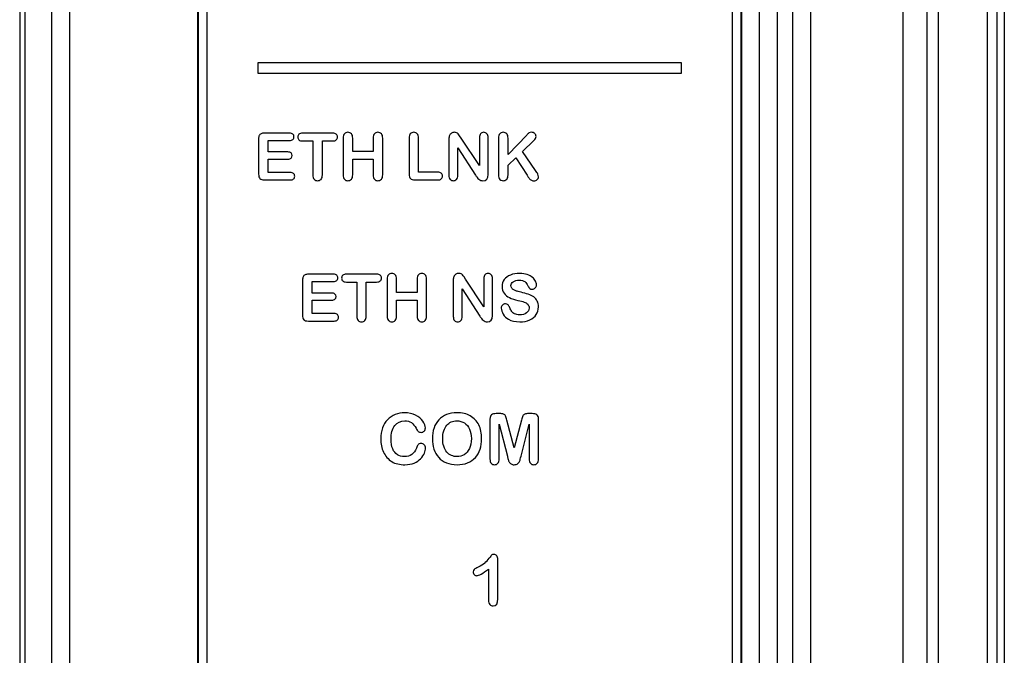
# Model space of a CAD drawing. Header units: millimetres. Extents: x 0 to 1000, y 0 to 850.
# Tile 42 of 80: x 308 to 336, y 533 to 551. Entities that reach past the tile are written whole.
import ezdxf

# ---------------------------------------------------------------- set-up
doc = ezdxf.new("R2010")
doc.units = ezdxf.units.MM
doc.header["$LTSCALE"] = 55.407407
doc.layers.add('00_COMPONENTS', color=7, linetype='CONTINUOUS')
doc.layers.add('CONGES', color=7, linetype='CONTINUOUS')

msp = doc.modelspace()

# ---------------------------------------------------------------- linework, layer by layer
at = {"layer": '00_COMPONENTS', "color": 7, "linetype": 'CONTINUOUS'}
for p, q in [((308.557, 580.101), (308.557, 441.748)), ((334.115, 579.536), (334.115, 466.505)), ((333.439, 579.221), (333.439, 518.056)), ((336.11, 466.821), (336.11, 579.221)), ((336.31, 579.071), (336.31, 466.971)), ((313.46, 531.851), (313.46, 562.101)), ((313.477, 531.868), (313.477, 562.084)), ((328.842, 562.084), (328.842, 520.118)), ((328.86, 562.101), (328.86, 520.1)), ((313.71, 561.551), (313.71, 520.651)), ((328.61, 520.651), (328.61, 561.551)), ((315.16, 549.751), (315.16, 549.451)), ((327.16, 549.751), (315.16, 549.751)), ((327.16, 549.451), (327.16, 549.751)), ((315.16, 549.451), (327.16, 549.451)), ((316.055, 547.753), (315.345, 547.753)), ((317.279, 547.753), (316.424, 547.753)), ((320.919, 547.615), (320.876, 547.681)), ((322.776, 547.698), (322.248, 547.147)), ((315.18, 547.588), (315.18, 546.591)), ((315.449, 547.22), (315.449, 547.546)), ((315.449, 547.546), (316.055, 547.546)), ((316.424, 547.531), (316.718, 547.531)), ((316.718, 547.531), (316.718, 546.567)), ((316.986, 546.567), (316.986, 547.531)), ((316.986, 547.531), (317.279, 547.531)), ((317.578, 547.613), (317.578, 546.567)), ((317.847, 547.233), (317.847, 547.613)), ((318.427, 547.613), (318.427, 547.233)), ((318.696, 546.567), (318.696, 547.613)), ((319.443, 547.613), (319.443, 546.591)), ((319.712, 546.647), (319.712, 547.613)), ((320.572, 547.581), (320.572, 546.557)), ((321.436, 546.832), (320.919, 547.615)), ((321.436, 547.622), (321.436, 546.832)), ((321.683, 546.578), (321.683, 547.622)), ((321.979, 547.613), (321.979, 546.626)), ((322.248, 547.147), (322.248, 547.613)), ((322.654, 547.233), (322.98, 547.542)), ((316.007, 547.22), (315.449, 547.22)), ((318.427, 547.233), (317.847, 547.233)), ((320.824, 546.557), (320.824, 547.335)), ((320.824, 547.335), (321.328, 546.562)), ((323.03, 546.693), (322.654, 547.233)), ((315.449, 546.639), (315.449, 547.017)), ((315.449, 547.017), (316.007, 547.017)), ((317.847, 546.567), (317.847, 547.013)), ((317.847, 547.013), (318.427, 547.013)), ((318.427, 547.013), (318.427, 546.567)), ((322.248, 546.841), (322.468, 547.052)), ((322.248, 546.567), (322.248, 546.841)), ((322.468, 547.052), (322.786, 546.563)), ((316.076, 546.639), (315.449, 546.639)), ((320.257, 546.647), (319.712, 546.647)), ((315.345, 546.426), (316.076, 546.426)), ((319.608, 546.426), (320.257, 546.426)), ((316.424, 543.588), (316.424, 542.591)), ((317.299, 543.753), (316.589, 543.753)), ((316.693, 543.22), (316.693, 543.546)), ((316.693, 543.546), (317.299, 543.546)), ((318.523, 543.753), (317.668, 543.753)), ((317.668, 543.531), (317.962, 543.531)), ((317.962, 543.531), (317.962, 542.567)), ((318.23, 542.567), (318.23, 543.531)), ((318.23, 543.531), (318.523, 543.531)), ((318.822, 543.613), (318.822, 542.567)), ((319.091, 543.233), (319.091, 543.613)), ((319.671, 543.613), (319.671, 543.233)), ((319.94, 542.567), (319.94, 543.613)), ((320.696, 543.581), (320.696, 542.557)), ((321.043, 543.615), (321, 543.681)), ((321.56, 542.832), (321.043, 543.615)), ((321.56, 543.622), (321.56, 542.832)), ((321.807, 542.578), (321.807, 543.622)), ((317.251, 543.22), (316.693, 543.22)), ((319.671, 543.233), (319.091, 543.233)), ((320.948, 542.557), (320.948, 543.335)), ((320.948, 543.335), (321.452, 542.562)), ((316.693, 542.639), (316.693, 543.017)), ((316.693, 543.017), (317.251, 543.017)), ((319.091, 542.567), (319.091, 543.013)), ((319.091, 543.013), (319.671, 543.013)), ((319.671, 543.013), (319.671, 542.567)), ((316.589, 542.426), (317.32, 542.426)), ((317.32, 542.639), (316.693, 542.639)), ((321.735, 539.643), (321.735, 538.515)), ((322.004, 539.801), (321.915, 539.801)), ((322.422, 538.83), (322.215, 539.611)), ((322.629, 539.611), (322.422, 538.83)), ((322.93, 539.801), (322.841, 539.801)), ((323.11, 538.515), (323.11, 539.643)), ((322, 538.515), (322, 539.499)), ((322, 539.499), (322.229, 538.591)), ((322.616, 538.591), (322.844, 539.499)), ((322.844, 539.499), (322.844, 538.515)), ((321.96, 534.547), (321.96, 535.66)), ((321.695, 535.394), (321.695, 534.509))]:
    msp.add_line(p, q, dxfattribs=at)
at = {"layer": '00_COMPONENTS', "color": 9, "linetype": 'CONTINUOUS'}
for p, q in [((309.318, 451.601), (309.318, 580.101)), ((309.817, 580.101), (309.817, 451.601)), ((334.434, 579.527), (334.434, 466.515)), ((335.829, 466.821), (335.829, 579.221)), ((330.314, 519.645), (330.314, 562.556)), ((330.814, 562.556), (330.814, 519.645)), ((329.377, 520.083), (329.377, 562.119)), ((329.877, 562.119), (329.877, 520.083))]:
    msp.add_line(p, q, dxfattribs=at)
at = {"layer": '00_COMPONENTS', "color": 7, "linetype": 'CONTINUOUS'}
for centre, radius, start, end in [((322.882, 547.596), 1.867, 213.6565, 215.9925), ((326.471, 548.711), 4.265, 210.2366, 211.3714), ((323.006, 543.596), 1.867, 213.6565, 215.9925), ((321.05, 536.178), 0.817, 311.1368, 324.1944)]:
    msp.add_arc(centre, radius, start, end, dxfattribs=at)
for points in [[(315.197, 547.683), (315.186, 547.658), (315.18, 547.626), (315.18, 547.588)], [(315.251, 547.736), (315.226, 547.725), (315.208, 547.707), (315.197, 547.683)], [(315.345, 547.753), (315.307, 547.753), (315.275, 547.747), (315.251, 547.736)], [(316.15, 547.724), (316.129, 547.743), (316.097, 547.753), (316.055, 547.753)], [(316.182, 547.65), (316.182, 547.681), (316.171, 547.705), (316.15, 547.724)], [(316.323, 547.723), (316.299, 547.703), (316.288, 547.676), (316.288, 547.642)], [(316.424, 547.753), (316.38, 547.753), (316.346, 547.743), (316.323, 547.723)], [(317.382, 547.722), (317.36, 547.742), (317.325, 547.753), (317.279, 547.753)], [(317.417, 547.642), (317.417, 547.674), (317.405, 547.702), (317.382, 547.722)], [(317.613, 547.735), (317.589, 547.708), (317.578, 547.667), (317.578, 547.613)], [(317.711, 547.776), (317.669, 547.776), (317.637, 547.762), (317.613, 547.735)], [(317.809, 547.735), (317.783, 547.762), (317.751, 547.776), (317.711, 547.776)], [(317.847, 547.613), (317.847, 547.667), (317.834, 547.708), (317.809, 547.735)], [(318.463, 547.735), (318.439, 547.708), (318.427, 547.667), (318.427, 547.613)], [(318.56, 547.776), (318.52, 547.776), (318.488, 547.762), (318.463, 547.735)], [(318.658, 547.735), (318.633, 547.762), (318.6, 547.776), (318.56, 547.776)], [(318.696, 547.613), (318.696, 547.667), (318.683, 547.708), (318.658, 547.735)], [(319.479, 547.735), (319.455, 547.708), (319.443, 547.667), (319.443, 547.613)], [(319.576, 547.776), (319.536, 547.776), (319.504, 547.762), (319.479, 547.735)], [(319.674, 547.735), (319.648, 547.762), (319.616, 547.776), (319.576, 547.776)], [(319.712, 547.613), (319.712, 547.667), (319.699, 547.708), (319.674, 547.735)], [(320.587, 547.683), (320.577, 547.658), (320.572, 547.625), (320.572, 547.581)], [(320.643, 547.75), (320.616, 547.732), (320.597, 547.711), (320.587, 547.683)], [(320.73, 547.776), (320.699, 547.776), (320.67, 547.767), (320.643, 547.75)], [(320.791, 547.764), (320.774, 547.771), (320.753, 547.776), (320.73, 547.776)], [(320.836, 547.732), (320.824, 547.745), (320.808, 547.756), (320.791, 547.764)], [(320.876, 547.681), (320.863, 547.702), (320.849, 547.719), (320.836, 547.732)], [(321.468, 547.737), (321.447, 547.711), (321.436, 547.673), (321.436, 547.622)], [(321.558, 547.776), (321.52, 547.776), (321.49, 547.762), (321.468, 547.737)], [(321.649, 547.737), (321.627, 547.762), (321.596, 547.776), (321.558, 547.776)], [(321.683, 547.622), (321.683, 547.673), (321.671, 547.711), (321.649, 547.737)], [(322.014, 547.735), (321.991, 547.708), (321.979, 547.667), (321.979, 547.613)], [(322.112, 547.776), (322.07, 547.776), (322.038, 547.762), (322.014, 547.735)], [(322.21, 547.735), (322.185, 547.762), (322.152, 547.776), (322.112, 547.776)], [(322.248, 547.613), (322.248, 547.667), (322.235, 547.708), (322.21, 547.735)], [(322.84, 547.757), (322.822, 547.744), (322.801, 547.724), (322.776, 547.698)], [(322.912, 547.776), (322.882, 547.776), (322.858, 547.769), (322.84, 547.757)], [(323.005, 547.741), (322.981, 547.764), (322.95, 547.776), (322.912, 547.776)], [(323.041, 547.659), (323.041, 547.692), (323.028, 547.719), (323.005, 547.741)], [(316.055, 547.546), (316.097, 547.546), (316.129, 547.555), (316.15, 547.574)], [(316.15, 547.574), (316.171, 547.593), (316.182, 547.618), (316.182, 547.65)], [(316.288, 547.642), (316.288, 547.608), (316.299, 547.581), (316.322, 547.561)], [(316.322, 547.561), (316.344, 547.541), (316.378, 547.531), (316.424, 547.531)], [(317.279, 547.531), (317.324, 547.531), (317.359, 547.541), (317.382, 547.561)], [(317.382, 547.561), (317.405, 547.581), (317.417, 547.608), (317.417, 547.642)], [(322.98, 547.542), (323.02, 547.58), (323.041, 547.619), (323.041, 547.659)], [(316.098, 547.192), (316.078, 547.21), (316.048, 547.22), (316.007, 547.22)], [(316.129, 547.119), (316.129, 547.149), (316.118, 547.174), (316.098, 547.192)], [(316.099, 547.045), (316.119, 547.064), (316.129, 547.089), (316.129, 547.119)], [(316.007, 547.017), (316.048, 547.017), (316.079, 547.026), (316.099, 547.045)], [(315.18, 546.591), (315.18, 546.533), (315.193, 546.49), (315.218, 546.464)], [(316.171, 546.61), (316.149, 546.629), (316.117, 546.639), (316.076, 546.639)], [(316.203, 546.532), (316.203, 546.564), (316.192, 546.59), (316.171, 546.61)], [(316.718, 546.567), (316.718, 546.512), (316.729, 546.471), (316.755, 546.444)], [(316.948, 546.443), (316.973, 546.47), (316.986, 546.511), (316.986, 546.567)], [(317.578, 546.567), (317.578, 546.513), (317.589, 546.471), (317.614, 546.444)], [(317.809, 546.444), (317.834, 546.471), (317.847, 546.512), (317.847, 546.567)], [(318.427, 546.567), (318.427, 546.513), (318.439, 546.471), (318.463, 546.444)], [(318.658, 546.444), (318.683, 546.471), (318.696, 546.512), (318.696, 546.567)], [(319.443, 546.591), (319.443, 546.533), (319.456, 546.49), (319.481, 546.464)], [(320.356, 546.615), (320.333, 546.636), (320.3, 546.647), (320.257, 546.647)], [(320.392, 546.535), (320.392, 546.567), (320.38, 546.593), (320.356, 546.615)], [(321.538, 546.403), (321.634, 546.403), (321.683, 546.461), (321.683, 546.578)], [(321.979, 546.626), (321.979, 546.583), (321.98, 546.551), (321.982, 546.529)], [(322.21, 546.443), (322.235, 546.47), (322.248, 546.511), (322.248, 546.567)], [(323.09, 546.594), (323.076, 546.622), (323.057, 546.655), (323.03, 546.693)], [(323.11, 546.513), (323.11, 546.539), (323.103, 546.566), (323.09, 546.594)], [(315.218, 546.464), (315.244, 546.438), (315.286, 546.426), (315.345, 546.426)], [(316.076, 546.426), (316.117, 546.426), (316.149, 546.435), (316.171, 546.455)], [(316.171, 546.455), (316.192, 546.475), (316.203, 546.5), (316.203, 546.532)], [(316.755, 546.444), (316.78, 546.417), (316.813, 546.403), (316.852, 546.403)], [(316.852, 546.403), (316.891, 546.403), (316.923, 546.417), (316.948, 546.443)], [(317.614, 546.444), (317.637, 546.418), (317.67, 546.403), (317.711, 546.403)], [(317.711, 546.403), (317.751, 546.403), (317.783, 546.417), (317.809, 546.444)], [(318.463, 546.444), (318.487, 546.418), (318.519, 546.403), (318.56, 546.403)], [(318.56, 546.403), (318.6, 546.403), (318.633, 546.417), (318.658, 546.444)], [(319.481, 546.464), (319.506, 546.438), (319.549, 546.426), (319.608, 546.426)], [(320.257, 546.426), (320.3, 546.426), (320.334, 546.436), (320.357, 546.456)], [(320.357, 546.456), (320.38, 546.476), (320.392, 546.503), (320.392, 546.535)], [(320.572, 546.557), (320.572, 546.506), (320.583, 546.468), (320.606, 546.442)], [(320.606, 546.442), (320.629, 546.417), (320.66, 546.403), (320.698, 546.403)], [(320.698, 546.403), (320.734, 546.403), (320.765, 546.417), (320.788, 546.442)], [(320.788, 546.442), (320.812, 546.467), (320.824, 546.506), (320.824, 546.557)], [(321.371, 546.499), (321.386, 546.479), (321.401, 546.461), (321.418, 546.446)], [(321.418, 546.446), (321.435, 546.431), (321.453, 546.421), (321.473, 546.414)], [(321.473, 546.414), (321.492, 546.407), (321.514, 546.403), (321.538, 546.403)], [(321.982, 546.529), (321.984, 546.506), (321.988, 546.486), (321.997, 546.47)], [(321.997, 546.47), (322.008, 546.449), (322.024, 546.433), (322.046, 546.421)], [(322.046, 546.421), (322.067, 546.409), (322.089, 546.403), (322.112, 546.403)], [(322.112, 546.403), (322.152, 546.403), (322.185, 546.417), (322.21, 546.443)], [(322.829, 546.491), (322.846, 546.464), (322.865, 546.443), (322.889, 546.427)], [(322.889, 546.427), (322.913, 546.411), (322.942, 546.403), (322.98, 546.403)], [(322.98, 546.403), (323.02, 546.403), (323.051, 546.414), (323.075, 546.436)], [(323.075, 546.436), (323.098, 546.457), (323.11, 546.483), (323.11, 546.513)], [(318.955, 543.776), (318.913, 543.776), (318.881, 543.762), (318.857, 543.735)], [(319.053, 543.735), (319.027, 543.762), (318.995, 543.776), (318.955, 543.776)], [(319.804, 543.776), (319.764, 543.776), (319.732, 543.762), (319.707, 543.735)], [(319.902, 543.735), (319.877, 543.762), (319.844, 543.776), (319.804, 543.776)], [(320.854, 543.776), (320.823, 543.776), (320.794, 543.767), (320.767, 543.75)], [(320.915, 543.764), (320.898, 543.771), (320.877, 543.776), (320.854, 543.776)], [(321.682, 543.776), (321.644, 543.776), (321.614, 543.762), (321.592, 543.737)], [(321.773, 543.737), (321.751, 543.762), (321.72, 543.776), (321.682, 543.776)], [(322.579, 543.776), (322.477, 543.776), (322.388, 543.76), (322.313, 543.73)], [(322.79, 543.745), (322.731, 543.765), (322.661, 543.776), (322.579, 543.776)], [(316.441, 543.683), (316.43, 543.658), (316.424, 543.626), (316.424, 543.588)], [(316.495, 543.736), (316.47, 543.725), (316.452, 543.707), (316.441, 543.683)], [(316.589, 543.753), (316.551, 543.753), (316.519, 543.747), (316.495, 543.736)], [(317.394, 543.724), (317.373, 543.743), (317.341, 543.753), (317.299, 543.753)], [(317.299, 543.546), (317.341, 543.546), (317.373, 543.555), (317.394, 543.574)], [(317.426, 543.65), (317.426, 543.681), (317.415, 543.705), (317.394, 543.724)], [(317.394, 543.574), (317.415, 543.593), (317.426, 543.618), (317.426, 543.65)], [(317.567, 543.723), (317.543, 543.703), (317.532, 543.676), (317.532, 543.642)], [(317.532, 543.642), (317.532, 543.608), (317.543, 543.581), (317.566, 543.561)], [(317.566, 543.561), (317.588, 543.541), (317.622, 543.531), (317.668, 543.531)], [(317.668, 543.753), (317.624, 543.753), (317.59, 543.743), (317.567, 543.723)], [(318.626, 543.722), (318.604, 543.742), (318.569, 543.753), (318.523, 543.753)], [(318.523, 543.531), (318.568, 543.531), (318.603, 543.541), (318.626, 543.561)], [(318.661, 543.642), (318.661, 543.674), (318.649, 543.702), (318.626, 543.722)], [(318.626, 543.561), (318.649, 543.581), (318.661, 543.608), (318.661, 543.642)], [(318.857, 543.735), (318.834, 543.708), (318.822, 543.667), (318.822, 543.613)], [(319.091, 543.613), (319.091, 543.667), (319.078, 543.708), (319.053, 543.735)], [(319.707, 543.735), (319.683, 543.708), (319.671, 543.667), (319.671, 543.613)], [(319.94, 543.613), (319.94, 543.667), (319.927, 543.708), (319.902, 543.735)], [(320.711, 543.683), (320.701, 543.658), (320.696, 543.625), (320.696, 543.581)], [(320.767, 543.75), (320.74, 543.732), (320.721, 543.711), (320.711, 543.683)], [(320.96, 543.732), (320.948, 543.745), (320.932, 543.756), (320.915, 543.764)], [(321, 543.681), (320.987, 543.702), (320.973, 543.719), (320.96, 543.732)], [(321.592, 543.737), (321.571, 543.711), (321.56, 543.673), (321.56, 543.622)], [(321.807, 543.622), (321.807, 543.673), (321.795, 543.711), (321.773, 543.737)], [(322.14, 543.599), (322.1, 543.542), (322.08, 543.477), (322.08, 543.405)], [(322.313, 543.73), (322.237, 543.699), (322.18, 543.655), (322.14, 543.599)], [(322.329, 543.429), (322.329, 543.472), (322.35, 543.508), (322.393, 543.539)], [(322.393, 543.539), (322.435, 543.569), (322.491, 543.585), (322.561, 543.585)], [(322.561, 543.585), (322.635, 543.585), (322.69, 543.57), (322.724, 543.542)], [(322.724, 543.542), (322.758, 543.514), (322.787, 543.475), (322.811, 543.426)], [(322.939, 543.664), (322.899, 543.698), (322.85, 543.725), (322.79, 543.745)], [(323.025, 543.559), (323.007, 543.596), (322.978, 543.631), (322.939, 543.664)], [(323.052, 543.452), (323.052, 543.486), (323.043, 543.522), (323.025, 543.559)], [(317.342, 543.192), (317.322, 543.21), (317.292, 543.22), (317.251, 543.22)], [(322.08, 543.405), (322.08, 543.328), (322.099, 543.263), (322.137, 543.212)], [(322.351, 543.36), (322.337, 543.379), (322.329, 543.402), (322.329, 543.429)], [(322.411, 543.31), (322.386, 543.324), (322.366, 543.34), (322.351, 543.36)], [(322.488, 543.277), (322.462, 543.285), (322.436, 543.296), (322.411, 543.31)], [(322.616, 543.243), (322.557, 543.258), (322.513, 543.27), (322.488, 543.277)], [(322.819, 543.185), (322.759, 543.206), (322.691, 543.225), (322.616, 543.243)], [(322.811, 543.426), (322.829, 543.39), (322.846, 543.365), (322.863, 543.349)], [(322.863, 543.349), (322.879, 543.334), (322.903, 543.327), (322.933, 543.327)], [(322.933, 543.327), (322.967, 543.327), (322.995, 543.339), (323.018, 543.365)], [(323.018, 543.365), (323.04, 543.39), (323.052, 543.419), (323.052, 543.452)], [(317.251, 543.017), (317.293, 543.017), (317.323, 543.026), (317.343, 543.045)], [(317.373, 543.119), (317.373, 543.149), (317.362, 543.174), (317.342, 543.192)], [(317.343, 543.045), (317.363, 543.064), (317.373, 543.089), (317.373, 543.119)], [(322.137, 543.212), (322.175, 543.16), (322.225, 543.119), (322.29, 543.089)], [(322.29, 543.089), (322.354, 543.06), (322.434, 543.033), (322.529, 543.011)], [(322.529, 543.011), (322.6, 542.995), (322.657, 542.98), (322.7, 542.965)], [(322.7, 542.965), (322.742, 542.951), (322.777, 542.929), (322.804, 542.902)], [(322.974, 543.108), (322.932, 543.138), (322.88, 543.164), (322.819, 543.185)], [(323.074, 542.993), (323.05, 543.04), (323.017, 543.078), (322.974, 543.108)], [(323.11, 542.824), (323.11, 542.891), (323.097, 542.947), (323.074, 542.993)], [(322.089, 542.877), (322.066, 542.853), (322.055, 542.826), (322.055, 542.793)], [(322.055, 542.793), (322.055, 542.737), (322.073, 542.679), (322.111, 542.62)], [(322.176, 542.912), (322.14, 542.912), (322.111, 542.9), (322.089, 542.877)], [(322.247, 542.885), (322.227, 542.903), (322.204, 542.912), (322.176, 542.912)], [(322.297, 542.804), (322.283, 542.84), (322.267, 542.867), (322.247, 542.885)], [(322.352, 542.698), (322.332, 542.726), (322.314, 542.762), (322.297, 542.804)], [(322.435, 542.627), (322.399, 542.646), (322.372, 542.669), (322.352, 542.698)], [(322.769, 542.656), (322.72, 542.619), (322.655, 542.601), (322.576, 542.601)], [(322.845, 542.795), (322.845, 542.739), (322.819, 542.693), (322.769, 542.656)], [(322.804, 542.902), (322.831, 542.875), (322.845, 542.839), (322.845, 542.795)], [(323.048, 542.608), (323.089, 542.671), (323.11, 542.744), (323.11, 542.824)], [(316.424, 542.591), (316.424, 542.533), (316.437, 542.49), (316.462, 542.464)], [(316.462, 542.464), (316.488, 542.438), (316.53, 542.426), (316.589, 542.426)], [(317.415, 542.61), (317.393, 542.629), (317.361, 542.639), (317.32, 542.639)], [(317.32, 542.426), (317.361, 542.426), (317.393, 542.435), (317.415, 542.455)], [(317.447, 542.532), (317.447, 542.564), (317.436, 542.59), (317.415, 542.61)], [(317.415, 542.455), (317.436, 542.475), (317.447, 542.5), (317.447, 542.532)], [(317.962, 542.567), (317.962, 542.512), (317.973, 542.471), (317.999, 542.444)], [(317.999, 542.444), (318.024, 542.417), (318.057, 542.403), (318.097, 542.403)], [(318.097, 542.403), (318.135, 542.403), (318.167, 542.417), (318.192, 542.443)], [(318.192, 542.443), (318.217, 542.47), (318.23, 542.511), (318.23, 542.567)], [(318.822, 542.567), (318.822, 542.513), (318.834, 542.471), (318.858, 542.444)], [(318.858, 542.444), (318.882, 542.418), (318.914, 542.403), (318.955, 542.403)], [(318.955, 542.403), (318.995, 542.403), (319.027, 542.417), (319.053, 542.444)], [(319.053, 542.444), (319.078, 542.471), (319.091, 542.512), (319.091, 542.567)], [(319.671, 542.567), (319.671, 542.513), (319.683, 542.471), (319.707, 542.444)], [(319.707, 542.444), (319.731, 542.418), (319.763, 542.403), (319.804, 542.403)], [(319.804, 542.403), (319.844, 542.403), (319.877, 542.417), (319.902, 542.444)], [(319.902, 542.444), (319.927, 542.471), (319.94, 542.512), (319.94, 542.567)], [(320.696, 542.557), (320.696, 542.506), (320.707, 542.468), (320.73, 542.442)], [(320.73, 542.442), (320.753, 542.417), (320.784, 542.403), (320.822, 542.403)], [(320.822, 542.403), (320.858, 542.403), (320.889, 542.417), (320.912, 542.442)], [(320.912, 542.442), (320.936, 542.467), (320.948, 542.506), (320.948, 542.557)], [(321.496, 542.499), (321.51, 542.479), (321.525, 542.461), (321.542, 542.446)], [(321.542, 542.446), (321.559, 542.431), (321.577, 542.421), (321.597, 542.414)], [(321.597, 542.414), (321.616, 542.407), (321.638, 542.403), (321.662, 542.403)], [(321.662, 542.403), (321.758, 542.403), (321.807, 542.461), (321.807, 542.578)], [(322.111, 542.62), (322.149, 542.56), (322.198, 542.513), (322.259, 542.477)], [(322.259, 542.477), (322.344, 542.428), (322.452, 542.403), (322.583, 542.403)], [(322.576, 542.601), (322.518, 542.601), (322.471, 542.61), (322.435, 542.627)], [(322.583, 542.403), (322.692, 542.403), (322.787, 542.421), (322.866, 542.457)], [(322.866, 542.457), (322.946, 542.494), (323.006, 542.543), (323.048, 542.608)], [(318.833, 539.627), (318.771, 539.563), (318.722, 539.485), (318.689, 539.395)], [(319.052, 539.775), (318.968, 539.741), (318.895, 539.692), (318.833, 539.627)], [(319.037, 539.461), (319.107, 539.551), (319.202, 539.596), (319.321, 539.596)], [(319.319, 539.826), (319.224, 539.826), (319.135, 539.808), (319.052, 539.775)], [(319.627, 539.756), (319.537, 539.802), (319.434, 539.826), (319.319, 539.826)], [(319.321, 539.596), (319.395, 539.596), (319.458, 539.579), (319.509, 539.544)], [(319.834, 539.585), (319.786, 539.654), (319.717, 539.71), (319.627, 539.756)], [(320.287, 539.628), (320.227, 539.563), (320.182, 539.485), (320.151, 539.394)], [(320.506, 539.774), (320.42, 539.74), (320.347, 539.692), (320.287, 539.628)], [(320.797, 539.826), (320.688, 539.826), (320.591, 539.808), (320.506, 539.774)], [(320.637, 539.563), (320.685, 539.585), (320.739, 539.596), (320.797, 539.596)], [(321.178, 539.735), (321.072, 539.796), (320.945, 539.826), (320.797, 539.826)], [(320.797, 539.596), (320.878, 539.596), (320.95, 539.576), (321.012, 539.537)], [(321.419, 539.48), (321.364, 539.59), (321.284, 539.675), (321.178, 539.735)], [(321.783, 539.769), (321.75, 539.747), (321.735, 539.705), (321.735, 539.643)], [(321.915, 539.801), (321.859, 539.801), (321.816, 539.79), (321.783, 539.769)], [(322.121, 539.787), (322.097, 539.797), (322.058, 539.801), (322.004, 539.801)], [(322.175, 539.734), (322.164, 539.76), (322.145, 539.777), (322.121, 539.787)], [(322.215, 539.611), (322.2, 539.667), (322.187, 539.709), (322.175, 539.734)], [(322.669, 539.734), (322.658, 539.709), (322.644, 539.667), (322.629, 539.611)], [(322.723, 539.787), (322.699, 539.777), (322.681, 539.76), (322.669, 539.734)], [(322.841, 539.801), (322.786, 539.801), (322.747, 539.797), (322.723, 539.787)], [(323.061, 539.768), (323.028, 539.79), (322.984, 539.801), (322.93, 539.801)], [(323.11, 539.643), (323.11, 539.705), (323.093, 539.747), (323.061, 539.768)], [(318.689, 539.395), (318.656, 539.304), (318.639, 539.201), (318.639, 539.087)], [(318.932, 539.077), (318.932, 539.242), (318.967, 539.371), (319.037, 539.461)], [(319.509, 539.544), (319.559, 539.509), (319.604, 539.455), (319.642, 539.385)], [(319.642, 539.385), (319.664, 539.342), (319.685, 539.312), (319.703, 539.295)], [(319.906, 539.394), (319.906, 539.454), (319.882, 539.517), (319.834, 539.585)], [(319.871, 539.306), (319.895, 539.332), (319.906, 539.361), (319.906, 539.394)], [(320.151, 539.394), (320.119, 539.303), (320.104, 539.201), (320.104, 539.092)], [(320.397, 539.092), (320.397, 539.172), (320.406, 539.245), (320.427, 539.309)], [(320.427, 539.309), (320.447, 539.374), (320.475, 539.427), (320.511, 539.469)], [(320.511, 539.469), (320.545, 539.51), (320.588, 539.542), (320.637, 539.563)], [(321.012, 539.537), (321.074, 539.498), (321.123, 539.44), (321.157, 539.364)], [(321.157, 539.364), (321.19, 539.287), (321.208, 539.197), (321.208, 539.092)], [(321.5, 539.091), (321.5, 539.239), (321.473, 539.369), (321.419, 539.48)], [(318.639, 539.087), (318.639, 539.016), (318.645, 538.949), (318.659, 538.886)], [(318.979, 538.8), (318.948, 538.874), (318.932, 538.966), (318.932, 539.077)], [(319.703, 539.295), (319.722, 539.277), (319.75, 539.269), (319.787, 539.269)], [(319.787, 539.269), (319.82, 539.269), (319.848, 539.281), (319.871, 539.306)], [(320.104, 539.092), (320.104, 538.986), (320.118, 538.885), (320.148, 538.794)], [(320.427, 538.873), (320.406, 538.938), (320.397, 539.011), (320.397, 539.092)], [(321.208, 539.092), (321.208, 538.98), (321.189, 538.884), (321.152, 538.807)], [(321.455, 538.79), (321.485, 538.88), (321.5, 538.98), (321.5, 539.091)], [(318.659, 538.886), (318.672, 538.823), (318.692, 538.764), (318.719, 538.708)], [(319.111, 538.635), (319.054, 538.671), (319.01, 538.726), (318.979, 538.8)], [(319.651, 538.824), (319.623, 538.744), (319.579, 538.683), (319.521, 538.642)], [(319.697, 538.916), (319.679, 538.892), (319.663, 538.861), (319.651, 538.824)], [(319.785, 538.951), (319.744, 538.951), (319.715, 538.939), (319.697, 538.916)], [(319.873, 538.915), (319.848, 538.939), (319.819, 538.951), (319.785, 538.951)], [(319.91, 538.826), (319.91, 538.861), (319.898, 538.891), (319.873, 538.915)], [(319.876, 538.678), (319.899, 538.731), (319.91, 538.78), (319.91, 538.826)], [(320.148, 538.794), (320.179, 538.702), (320.224, 538.623), (320.282, 538.557)], [(320.513, 538.709), (320.476, 538.752), (320.447, 538.807), (320.427, 538.873)], [(321.152, 538.807), (321.115, 538.73), (321.067, 538.673), (321.004, 538.636)], [(321.321, 538.556), (321.381, 538.622), (321.426, 538.7), (321.455, 538.79)], [(318.719, 538.708), (318.745, 538.653), (318.777, 538.603), (318.815, 538.559)], [(318.815, 538.559), (318.857, 538.509), (318.903, 538.469), (318.953, 538.439)], [(319.311, 538.581), (319.234, 538.581), (319.167, 538.598), (319.111, 538.635)], [(319.521, 538.642), (319.464, 538.601), (319.394, 538.581), (319.311, 538.581)], [(319.587, 538.399), (319.661, 538.43), (319.723, 538.472), (319.771, 538.523)], [(319.771, 538.523), (319.819, 538.573), (319.854, 538.626), (319.876, 538.678)], [(320.282, 538.557), (320.341, 538.491), (320.415, 538.441), (320.504, 538.405)], [(320.642, 538.613), (320.593, 538.634), (320.55, 538.667), (320.513, 538.709)], [(320.801, 538.581), (320.743, 538.581), (320.69, 538.592), (320.642, 538.613)], [(321.004, 538.636), (320.942, 538.599), (320.875, 538.581), (320.801, 538.581)], [(321.102, 538.404), (321.188, 538.439), (321.261, 538.49), (321.321, 538.556)], [(321.735, 538.515), (321.735, 538.459), (321.746, 538.419), (321.772, 538.391)], [(321.963, 538.392), (321.988, 538.42), (322, 538.46), (322, 538.515)], [(322.229, 538.591), (322.237, 538.561), (322.243, 538.531), (322.251, 538.504)], [(322.251, 538.504), (322.259, 538.477), (322.269, 538.452), (322.282, 538.429)], [(322.579, 538.46), (322.589, 538.488), (322.601, 538.531), (322.616, 538.591)], [(322.844, 538.515), (322.844, 538.46), (322.856, 538.42), (322.881, 538.392)], [(323.073, 538.392), (323.097, 538.42), (323.11, 538.46), (323.11, 538.515)], [(318.953, 538.439), (319.004, 538.409), (319.059, 538.386), (319.122, 538.373)], [(319.122, 538.373), (319.183, 538.359), (319.251, 538.351), (319.327, 538.351)], [(319.327, 538.351), (319.426, 538.351), (319.513, 538.368), (319.587, 538.399)], [(320.504, 538.405), (320.591, 538.37), (320.691, 538.351), (320.803, 538.351)], [(320.803, 538.351), (320.915, 538.351), (321.014, 538.369), (321.102, 538.404)], [(321.772, 538.391), (321.796, 538.365), (321.828, 538.351), (321.867, 538.351)], [(321.867, 538.351), (321.907, 538.351), (321.939, 538.365), (321.963, 538.392)], [(322.282, 538.429), (322.295, 538.406), (322.313, 538.387), (322.337, 538.373)], [(322.337, 538.373), (322.36, 538.359), (322.388, 538.351), (322.422, 538.351)], [(322.422, 538.351), (322.467, 538.351), (322.502, 538.363), (322.527, 538.385)], [(322.527, 538.385), (322.553, 538.408), (322.569, 538.433), (322.579, 538.46)], [(322.881, 538.392), (322.906, 538.365), (322.937, 538.351), (322.976, 538.351)], [(322.976, 538.351), (323.017, 538.351), (323.049, 538.365), (323.073, 538.392)], [(321.784, 535.793), (321.772, 535.781), (321.749, 535.75), (321.713, 535.7)], [(321.846, 535.81), (321.815, 535.81), (321.795, 535.804), (321.784, 535.793)], [(321.928, 535.77), (321.907, 535.797), (321.88, 535.81), (321.846, 535.81)], [(321.96, 535.66), (321.96, 535.707), (321.949, 535.743), (321.928, 535.77)], [(321.4, 535.445), (321.347, 535.42), (321.31, 535.401), (321.29, 535.385)], [(321.587, 535.562), (321.541, 535.521), (321.478, 535.482), (321.4, 535.445)], [(321.29, 535.385), (321.268, 535.37), (321.259, 535.345), (321.259, 535.312)], [(321.259, 535.312), (321.259, 535.283), (321.268, 535.258), (321.29, 535.236)], [(321.29, 535.236), (321.311, 535.215), (321.336, 535.204), (321.363, 535.204)], [(321.363, 535.204), (321.419, 535.204), (321.53, 535.268), (321.695, 535.394)], [(321.695, 534.509), (321.695, 534.456), (321.707, 534.418), (321.731, 534.391)], [(321.731, 534.391), (321.755, 534.365), (321.787, 534.351), (321.827, 534.351)], [(321.827, 534.351), (321.915, 534.351), (321.96, 534.417), (321.96, 534.547)]]:
    msp.add_open_spline(points, degree=3, dxfattribs=at)
at = {"layer": 'CONGES', "color": 7, "linetype": 'CONTINUOUS'}
msp.add_line((308.41, 580.101), (308.41, 441.421), dxfattribs=at)

doc.saveas('drawing.dxf')
